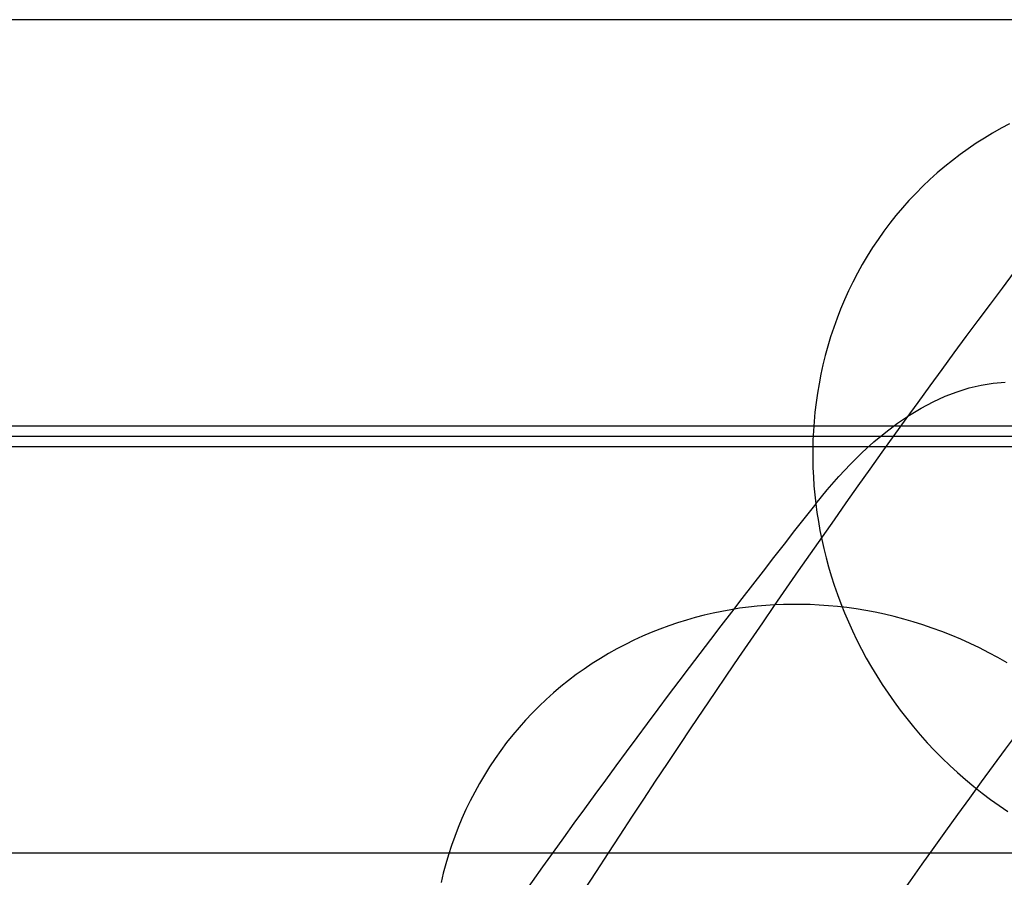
# Model space of a CAD drawing. Extents: x -37 to 483, y -973 to -253.
# Tile 188 of 197: x 345 to 376, y -283 to -256. Entities that reach past the tile are written whole.
import ezdxf

# ---------------------------------------------------------------- set-up
doc = ezdxf.new("R2010")
doc.units = 0
doc.layers.add('PREDEFINITO', color=7, linetype='CONTINUOUS')

msp = doc.modelspace()

# ---------------------------------------------------------------- linework, layer by layer
at = {"layer": 'PREDEFINITO'}
for p, q in [((405.929, -255.862, 145.138), (39.528, -255.862, 145.138)), ((376.66, -259.175, 220.674), (376.39, -259.318, 220.568)), ((376.123, -259.469, 220.46), (375.859, -259.628, 220.35)), ((376.39, -259.318, 220.568), (376.123, -259.469, 220.46)), ((375.598, -259.794, 220.238), (375.342, -259.968, 220.126)), ((375.859, -259.628, 220.35), (375.598, -259.794, 220.238)), ((375.089, -260.149, 220.011), (374.842, -260.338, 219.896)), ((375.342, -259.968, 220.126), (375.089, -260.149, 220.011)), ((374.842, -260.338, 219.896), (374.598, -260.534, 219.779)), ((374.36, -260.737, 219.661), (374.127, -260.947, 219.542)), ((374.598, -260.534, 219.779), (374.36, -260.737, 219.661)), ((374.127, -260.947, 219.542), (373.899, -261.163, 219.422)), ((373.677, -261.387, 219.301), (373.462, -261.616, 219.18)), ((373.899, -261.163, 219.422), (373.677, -261.387, 219.301)), ((373.462, -261.616, 219.18), (373.252, -261.852, 219.058)), ((373.252, -261.852, 219.058), (373.049, -262.094, 218.936)), ((372.852, -262.341, 218.813), (372.663, -262.594, 218.69)), ((373.049, -262.094, 218.936), (372.852, -262.341, 218.813)), ((372.663, -262.594, 218.69), (372.48, -262.852, 218.568)), ((372.48, -262.852, 218.568), (372.305, -263.115, 218.445)), ((372.305, -263.115, 218.445), (372.136, -263.383, 218.322)), ((372.136, -263.383, 218.322), (371.976, -263.654, 218.2)), ((371.823, -263.93, 218.078), (371.678, -264.21, 217.957)), ((371.976, -263.654, 218.2), (371.823, -263.93, 218.078)), ((371.678, -264.21, 217.957), (371.54, -264.493, 217.837)), ((371.54, -264.493, 217.837), (371.41, -264.78, 217.717)), ((371.41, -264.78, 217.717), (371.289, -265.069, 217.598)), ((371.289, -265.069, 217.598), (371.175, -265.36, 217.48)), ((371.175, -265.36, 217.48), (371.069, -265.654, 217.363)), ((371.069, -265.654, 217.363), (370.971, -265.95, 217.248)), ((370.971, -265.95, 217.248), (370.881, -266.247, 217.134)), ((370.881, -266.247, 217.134), (370.799, -266.545, 217.021)), ((370.799, -266.545, 217.021), (370.725, -266.845, 216.909)), ((370.725, -266.845, 216.909), (370.659, -267.145, 216.8)), ((370.659, -267.145, 216.8), (370.601, -267.445, 216.691)), ((376.142, -267.43, 195.373), (376.526, -267.397, 194.003)), ((370.601, -267.445, 216.691), (370.55, -267.746, 216.585)), ((374.614, -267.843, 200.829), (374.995, -267.698, 199.469)), ((374.995, -267.698, 199.469), (375.377, -267.58, 198.106)), ((375.377, -267.58, 198.106), (375.759, -267.491, 196.741)), ((375.759, -267.491, 196.741), (376.142, -267.43, 195.373)), ((370.55, -267.746, 216.585), (370.507, -268.046, 216.48)), ((373.854, -268.217, 203.538), (374.233, -268.016, 202.186)), ((374.233, -268.016, 202.186), (374.614, -267.843, 200.829)), ((370.507, -268.046, 216.48), (370.472, -268.346, 216.378)), ((373.475, -268.445, 204.886), (373.854, -268.217, 203.538)), ((370.443, -268.645, 216.277), (370.423, -268.943, 216.178)), ((370.472, -268.346, 216.378), (370.443, -268.645, 216.277)), ((373.098, -268.701, 206.229), (373.475, -268.445, 204.886)), ((389.544, -268.797, 156.514), (55.914, -268.797, 156.514)), ((370.423, -268.943, 216.178), (370.409, -269.24, 216.081)), ((372.722, -268.985, 207.567), (373.098, -268.701, 206.229)), ((405.929, -269.123, 144.834), (39.528, -269.123, 144.834)), ((370.409, -269.24, 216.081), (370.402, -269.535, 215.986)), ((372.347, -269.297, 208.899), (372.722, -268.985, 207.567)), ((405.929, -269.448, 133.153), (39.528, -269.448, 133.153)), ((370.402, -269.535, 215.986), (370.402, -269.829, 215.893)), ((371.974, -269.635, 210.225), (372.347, -269.297, 208.899)), ((370.402, -269.829, 215.893), (370.409, -270.121, 215.803)), ((371.602, -270.001, 211.545), (371.974, -269.635, 210.225)), ((370.409, -270.121, 215.803), (370.422, -270.41, 215.714)), ((371.233, -270.395, 212.858), (371.602, -270.001, 211.545)), ((370.422, -270.41, 215.714), (370.441, -270.697, 215.628)), ((370.865, -270.816, 214.164), (371.233, -270.395, 212.858)), ((370.441, -270.697, 215.628), (370.467, -270.982, 215.544)), ((370.499, -271.264, 215.462), (370.865, -270.816, 214.164)), ((370.467, -270.982, 215.544), (370.499, -271.264, 215.462)), ((370.499, -271.264, 215.462), (370.537, -271.545, 215.381)), ((370.537, -271.545, 215.381), (370.581, -271.829, 215.302)), ((370.581, -271.829, 215.302), (370.632, -272.114, 215.223)), ((370.632, -272.114, 215.223), (370.69, -272.401, 215.145)), ((370.69, -272.401, 215.145), (370.755, -272.69, 215.069)), ((370.755, -272.69, 215.069), (370.827, -272.979, 214.994)), ((370.827, -272.979, 214.994), (370.906, -273.27, 214.92)), ((370.906, -273.27, 214.92), (370.992, -273.561, 214.847)), ((370.992, -273.561, 214.847), (371.085, -273.853, 214.776)), ((371.085, -273.853, 214.776), (371.187, -274.145, 214.706)), ((371.187, -274.145, 214.706), (371.295, -274.438, 214.639)), ((368.075, -274.59, 265.195), (367.794, -274.635, 265.116)), ((368.356, -274.553, 265.271), (368.075, -274.59, 265.195)), ((368.635, -274.522, 265.345), (368.356, -274.553, 265.271)), ((368.913, -274.498, 265.417), (368.635, -274.522, 265.345)), ((369.19, -274.48, 265.486), (368.913, -274.498, 265.417)), ((369.467, -274.468, 265.552), (369.19, -274.48, 265.486)), ((369.748, -274.463, 265.618), (369.467, -274.468, 265.552)), ((370.031, -274.464, 265.681), (369.748, -274.463, 265.618)), ((370.318, -274.471, 265.743), (370.031, -274.464, 265.681)), ((370.607, -274.485, 265.804), (370.318, -274.471, 265.743)), ((370.898, -274.506, 265.862), (370.607, -274.485, 265.804)), ((371.192, -274.533, 265.919), (370.898, -274.506, 265.862)), ((371.488, -274.568, 265.973), (371.192, -274.533, 265.919)), ((371.295, -274.438, 214.639), (371.411, -274.729, 214.573)), ((371.786, -274.61, 266.025), (371.488, -274.568, 265.973)), ((366.665, -274.883, 264.772), (366.383, -274.964, 264.68)), ((366.948, -274.81, 264.862), (366.665, -274.883, 264.772)), ((367.23, -274.745, 264.949), (366.948, -274.81, 264.862)), ((367.512, -274.686, 265.034), (367.23, -274.745, 264.949)), ((367.794, -274.635, 265.116), (367.512, -274.686, 265.034)), ((371.411, -274.729, 214.573), (371.535, -275.02, 214.508)), ((372.085, -274.659, 266.075), (371.786, -274.61, 266.025)), ((372.386, -274.716, 266.123), (372.085, -274.659, 266.075)), ((372.688, -274.781, 266.168), (372.386, -274.716, 266.123)), ((372.991, -274.853, 266.211), (372.688, -274.781, 266.168)), ((373.294, -274.932, 266.251), (372.991, -274.853, 266.211)), ((365.822, -275.147, 264.488), (365.542, -275.25, 264.389)), ((366.102, -275.051, 264.586), (365.822, -275.147, 264.488)), ((366.383, -274.964, 264.68), (366.102, -275.051, 264.586)), ((371.535, -275.02, 214.508), (371.666, -275.311, 214.446)), ((373.597, -275.02, 266.288), (373.294, -274.932, 266.251)), ((373.901, -275.115, 266.323), (373.597, -275.02, 266.288)), ((374.204, -275.218, 266.355), (373.901, -275.115, 266.323)), ((374.506, -275.329, 266.384), (374.204, -275.218, 266.355)), ((364.989, -275.479, 264.182), (364.715, -275.605, 264.076)), ((365.265, -275.36, 264.287), (364.989, -275.479, 264.182)), ((365.542, -275.25, 264.389), (365.265, -275.36, 264.287)), ((371.666, -275.311, 214.446), (371.805, -275.6, 214.386)), ((374.808, -275.447, 266.409), (374.506, -275.329, 266.384)), ((375.108, -275.574, 266.432), (374.808, -275.447, 266.409)), ((364.444, -275.738, 263.967), (364.175, -275.88, 263.856)), ((364.715, -275.605, 264.076), (364.444, -275.738, 263.967)), ((371.805, -275.6, 214.386), (371.951, -275.887, 214.329)), ((375.407, -275.709, 266.452), (375.108, -275.574, 266.432)), ((375.704, -275.851, 266.468), (375.407, -275.709, 266.452)), ((375.999, -276.001, 266.481), (375.704, -275.851, 266.468)), ((363.91, -276.029, 263.743), (363.647, -276.185, 263.628)), ((364.175, -275.88, 263.856), (363.91, -276.029, 263.743)), ((371.951, -275.887, 214.329), (372.105, -276.173, 214.273)), ((376.292, -276.158, 266.491), (375.999, -276.001, 266.481)), ((376.581, -276.323, 266.498), (376.292, -276.158, 266.491)), ((363.388, -276.349, 263.511), (363.133, -276.521, 263.393)), ((363.647, -276.185, 263.628), (363.388, -276.349, 263.511)), ((372.105, -276.173, 214.273), (372.266, -276.457, 214.22)), ((372.266, -276.457, 214.22), (372.435, -276.738, 214.169)), ((362.883, -276.7, 263.273), (362.637, -276.886, 263.151)), ((363.133, -276.521, 263.393), (362.883, -276.7, 263.273)), ((372.435, -276.738, 214.169), (372.612, -277.017, 214.121)), ((362.395, -277.08, 263.028), (362.159, -277.28, 262.903)), ((362.637, -276.886, 263.151), (362.395, -277.08, 263.028)), ((372.612, -277.017, 214.121), (372.795, -277.292, 214.075)), ((362.159, -277.28, 262.903), (361.927, -277.488, 262.777)), ((372.795, -277.292, 214.075), (372.986, -277.564, 214.032)), ((361.702, -277.701, 262.65), (361.482, -277.922, 262.522)), ((361.927, -277.488, 262.777), (361.702, -277.701, 262.65)), ((372.986, -277.564, 214.032), (373.184, -277.833, 213.992)), ((361.482, -277.922, 262.522), (361.268, -278.149, 262.393)), ((373.184, -277.833, 213.992), (373.389, -278.098, 213.955)), ((361.268, -278.149, 262.393), (361.061, -278.382, 262.263)), ((373.389, -278.098, 213.955), (373.601, -278.358, 213.921)), ((373.601, -278.358, 213.921), (373.82, -278.614, 213.889)), ((360.86, -278.62, 262.133), (360.666, -278.864, 262.003)), ((361.061, -278.382, 262.263), (360.86, -278.62, 262.133)), ((373.82, -278.614, 213.889), (374.045, -278.865, 213.861)), ((360.666, -278.864, 262.003), (360.479, -279.114, 261.871)), ((374.045, -278.865, 213.861), (374.276, -279.111, 213.835)), ((360.479, -279.114, 261.871), (360.298, -279.369, 261.74)), ((374.276, -279.111, 213.835), (374.514, -279.352, 213.813)), ((360.298, -279.369, 261.74), (360.125, -279.629, 261.609)), ((374.514, -279.352, 213.813), (374.757, -279.587, 213.793)), ((374.757, -279.587, 213.793), (375.006, -279.816, 213.777)), ((359.96, -279.893, 261.477), (359.802, -280.161, 261.346)), ((360.125, -279.629, 261.609), (359.96, -279.893, 261.477)), ((375.006, -279.816, 213.777), (375.261, -280.039, 213.764)), ((359.802, -280.161, 261.346), (359.651, -280.434, 261.215)), ((375.261, -280.039, 213.764), (375.521, -280.256, 213.754)), ((359.651, -280.434, 261.215), (359.508, -280.71, 261.085)), ((375.521, -280.256, 213.754), (375.785, -280.466, 213.748)), ((375.785, -280.466, 213.748), (376.054, -280.67, 213.744)), ((359.508, -280.71, 261.085), (359.374, -280.99, 260.955)), ((376.054, -280.67, 213.744), (376.328, -280.866, 213.744)), ((359.374, -280.99, 260.955), (359.247, -281.272, 260.826)), ((376.328, -280.866, 213.744), (376.606, -281.056, 213.747)), ((359.247, -281.272, 260.826), (359.128, -281.558, 260.698)), ((359.128, -281.558, 260.698), (359.016, -281.846, 260.57)), ((359.016, -281.846, 260.57), (358.913, -282.136, 260.444)), ((390.527, -282.383, 144.529), (54.93, -282.383, 144.529)), ((358.818, -282.428, 260.318), (358.731, -282.721, 260.194)), ((358.913, -282.136, 260.444), (358.818, -282.428, 260.318)), ((358.731, -282.721, 260.194), (358.652, -283.016, 260.072)), ((358.652, -283.016, 260.072), (358.581, -283.312, 259.95))]:
    msp.add_line(p, q, dxfattribs=at)
at = {"layer": 'PREDEFINITO', "extrusion": (0.963019, -0.006181, 0.269363)}
for centre, radius, start, end in [((-1269.318, -238.971, 428.745), 1072.494, 19.031551, 24.163342), ((-1271.886, -240.148, 442.179), 1062.594, 19.031551, 24.163342), ((-1272.166, -239.544, 429.345), 1062.093, 19.031514, 24.163379), ((-1271.823, -238.706, 416.511), 1060.928, 19.030495, 23.55317)]:
    msp.add_arc(centre, radius, start, end, dxfattribs=at)

doc.saveas('drawing.dxf')
